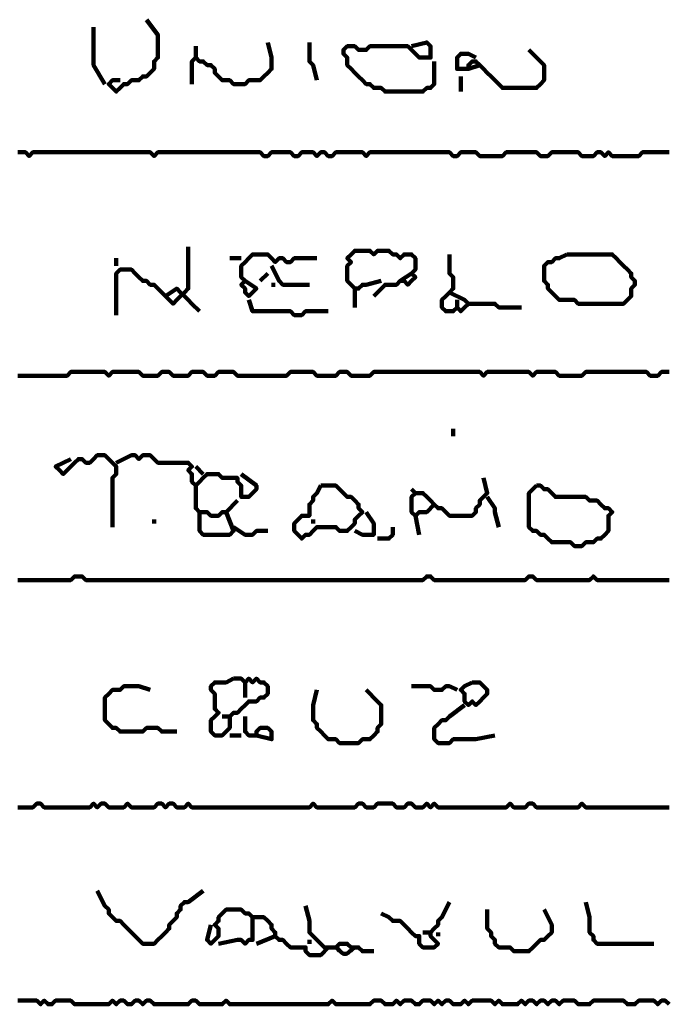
# Model space of a CAD drawing. Header units: metres. Extents: x 1959 to 4131, y 3282 to 4313.
# Tile 189 of 256: x 2406.01 to 2407.58, y 4289.79 to 4292.19. Entities that reach past the tile are written whole.
import ezdxf

# ---------------------------------------------------------------- set-up
doc = ezdxf.new("R2010")
doc.units = ezdxf.units.M
doc.layers.add('P', color=250, linetype='Continuous', lineweight=100)

msp = doc.modelspace()

# ---------------------------------------------------------------- linework, layer by layer
at = {"layer": 'P', "color": 0, "linetype": 'Continuous'}
for points in [[(2406.3153, 4292.1918), (2406.343, 4292.1549), (2406.343, 4292.1457), (2406.343, 4292.1364), (2406.343, 4292.1272), (2406.343, 4292.118), (2406.343, 4292.1087), (2406.343, 4292.0995), (2406.3337, 4292.0903), (2406.3337, 4292.081), (2406.3337, 4292.0718), (2406.3245, 4292.0626), (2406.3153, 4292.0534), (2406.306, 4292.0534), (2406.2968, 4292.0441), (2406.2876, 4292.0441), (2406.2783, 4292.0441), (2406.2691, 4292.0349), (2406.2599, 4292.0349), (2406.2507, 4292.0257), (2406.2414, 4292.0164), (2406.2322, 4292.0257), (2406.223, 4292.0349), (2406.2322, 4292.0441), (2406.2507, 4292.0441)], [(2406.186, 4292.1734), (2406.186, 4292.1364), (2406.186, 4292.1272), (2406.186, 4292.118), (2406.186, 4292.1087), (2406.186, 4292.0995), (2406.186, 4292.0903), (2406.186, 4292.081), (2406.2137, 4292.0349)], [(2406.6107, 4292.1364), (2406.6199, 4292.0995), (2406.6199, 4292.0903), (2406.6199, 4292.081), (2406.6199, 4292.0718), (2406.6107, 4292.0626), (2406.6014, 4292.0534), (2406.5922, 4292.0441), (2406.583, 4292.0441), (2406.5737, 4292.0441), (2406.5645, 4292.0441), (2406.5553, 4292.0349), (2406.546, 4292.0349), (2406.5368, 4292.0349), (2406.5276, 4292.0349), (2406.5183, 4292.0441), (2406.5091, 4292.0441), (2406.4999, 4292.0441), (2406.4907, 4292.0534), (2406.4814, 4292.0626), (2406.4814, 4292.0718), (2406.4722, 4292.081), (2406.463, 4292.081), (2406.4537, 4292.0903), (2406.4445, 4292.0903), (2406.4353, 4292.0995), (2406.426, 4292.0903), (2406.426, 4292.081), (2406.426, 4292.0349)], [(2406.7122, 4292.1364), (2406.7122, 4292.0995), (2406.7122, 4292.0903), (2406.7214, 4292.081), (2406.7307, 4292.0441)], [(2406.9614, 4292.1272), (2406.9983, 4292.1364), (2407.0076, 4292.1272), (2407.0076, 4292.118), (2407.0076, 4292.1087), (2407.0076, 4292.0995), (2406.9983, 4292.0995), (2406.9891, 4292.0995), (2406.9799, 4292.0995), (2406.9707, 4292.1087), (2406.9614, 4292.118), (2406.9522, 4292.1272), (2406.943, 4292.1272), (2406.9337, 4292.1272), (2406.9245, 4292.1272), (2406.9153, 4292.1272), (2406.906, 4292.1272), (2406.8968, 4292.1272), (2406.8876, 4292.1272), (2406.8783, 4292.1272), (2406.8691, 4292.1272), (2406.8599, 4292.1272), (2406.8507, 4292.118), (2406.8414, 4292.118), (2406.8322, 4292.118), (2406.823, 4292.1272), (2406.8137, 4292.1272), (2406.8045, 4292.1272), (2406.7953, 4292.118), (2406.7953, 4292.1087), (2406.8045, 4292.0995), (2406.8045, 4292.0903), (2406.8045, 4292.081), (2406.8137, 4292.0718), (2406.823, 4292.0626), (2406.8322, 4292.0534), (2406.8414, 4292.0441), (2406.8507, 4292.0349), (2406.8599, 4292.0349), (2406.8691, 4292.0257), (2406.8783, 4292.0257), (2406.8876, 4292.0257), (2406.8968, 4292.0164), (2406.906, 4292.0164), (2406.9153, 4292.0164), (2406.9245, 4292.0164), (2406.9337, 4292.0164), (2406.943, 4292.0164), (2406.9522, 4292.0164), (2406.9614, 4292.0164), (2406.9707, 4292.0164), (2406.9799, 4292.0164), (2406.9891, 4292.0164), (2406.9983, 4292.0257), (2407.0076, 4292.0257), (2407.0168, 4292.0349), (2407.0168, 4292.0441), (2407.0168, 4292.0534), (2407.0168, 4292.0626), (2407.0168, 4292.0718), (2407.0168, 4292.0903)], [(2406.4353, 4292.1272), (2406.4353, 4292.0995)], [(2407.2476, 4292.118), (2407.2753, 4292.0903), (2407.2845, 4292.081), (2407.2845, 4292.0718), (2407.2845, 4292.0626), (2407.2845, 4292.0534), (2407.2845, 4292.0441), (2407.2753, 4292.0349), (2407.266, 4292.0257), (2407.2568, 4292.0257), (2407.2476, 4292.0257), (2407.2383, 4292.0257), (2407.2291, 4292.0257), (2407.2199, 4292.0257), (2407.2107, 4292.0257), (2407.2014, 4292.0257), (2407.1922, 4292.0257), (2407.183, 4292.0257), (2407.1737, 4292.0349), (2407.1645, 4292.0441), (2407.1553, 4292.0534), (2407.146, 4292.0626), (2407.1368, 4292.0718), (2407.1276, 4292.081), (2407.1183, 4292.0903), (2407.1091, 4292.0903), (2407.0999, 4292.081), (2407.0999, 4292.0718), (2407.1276, 4292.081)], [(2407.0999, 4292.0718), (2407.0722, 4292.0718), (2407.0722, 4292.081), (2407.0722, 4292.0903), (2407.0722, 4292.0995), (2407.0814, 4292.1087), (2407.0907, 4292.1087), (2407.0999, 4292.1087), (2407.1183, 4292.0995)], [(2407.0814, 4292.0534), (2407.0814, 4292.0164)], [(2406.0014, 4291.8687), (2406.0107, 4291.8687), (2406.0199, 4291.8687), (2406.0291, 4291.8595), (2406.0383, 4291.8687), (2406.0476, 4291.8687), (2406.0568, 4291.8687), (2406.066, 4291.8687), (2406.0753, 4291.8687), (2406.0845, 4291.8687), (2406.0937, 4291.8687), (2406.103, 4291.8687), (2406.1122, 4291.8687), (2406.1214, 4291.8687), (2406.1307, 4291.8687), (2406.1399, 4291.8687), (2406.1491, 4291.8687), (2406.1583, 4291.8687), (2406.1676, 4291.8687), (2406.1768, 4291.8687), (2406.186, 4291.8687), (2406.1953, 4291.8687), (2406.2045, 4291.8687), (2406.2137, 4291.8687), (2406.223, 4291.8687), (2406.2322, 4291.8687), (2406.2414, 4291.8687), (2406.2507, 4291.8687), (2406.2599, 4291.8687), (2406.2691, 4291.8687), (2406.2783, 4291.8687), (2406.2876, 4291.8687), (2406.2968, 4291.8687), (2406.306, 4291.8687), (2406.3153, 4291.8687), (2406.3245, 4291.8687), (2406.3337, 4291.8595), (2406.343, 4291.8687), (2406.3522, 4291.8687), (2406.3614, 4291.8687), (2406.3707, 4291.8687), (2406.3799, 4291.8687), (2406.3891, 4291.8687), (2406.3983, 4291.8687), (2406.4076, 4291.8687), (2406.4168, 4291.8687), (2406.426, 4291.8687), (2406.4353, 4291.8687), (2406.4445, 4291.8687), (2406.4537, 4291.8687), (2406.463, 4291.8687), (2406.4722, 4291.8687), (2406.4814, 4291.8687), (2406.4907, 4291.8687), (2406.4999, 4291.8687), (2406.5091, 4291.8687), (2406.5183, 4291.8687), (2406.5276, 4291.8687), (2406.5368, 4291.8687), (2406.546, 4291.8687), (2406.5553, 4291.8687), (2406.5645, 4291.8687), (2406.5737, 4291.8687), (2406.583, 4291.8687), (2406.5922, 4291.8687), (2406.6014, 4291.8595), (2406.6107, 4291.8595), (2406.6199, 4291.8687), (2406.6291, 4291.8687), (2406.6383, 4291.8687), (2406.6476, 4291.8687), (2406.6568, 4291.8687), (2406.666, 4291.8687), (2406.6753, 4291.8595), (2406.6845, 4291.8595), (2406.6937, 4291.8687), (2406.703, 4291.8687), (2406.7122, 4291.8687), (2406.7214, 4291.8687), (2406.7307, 4291.8595), (2406.7399, 4291.8687), (2406.7491, 4291.8687), (2406.7583, 4291.8595), (2406.7676, 4291.8595), (2406.7768, 4291.8687), (2406.786, 4291.8687), (2406.7953, 4291.8687), (2406.8045, 4291.8687), (2406.8137, 4291.8687), (2406.823, 4291.8687), (2406.8322, 4291.8687), (2406.8414, 4291.8687), (2406.8507, 4291.8595), (2406.8599, 4291.8687), (2406.8691, 4291.8687), (2406.8783, 4291.8687), (2406.8876, 4291.8687), (2406.8968, 4291.8687), (2406.906, 4291.8687), (2406.9153, 4291.8687), (2406.9245, 4291.8687), (2406.9337, 4291.8687), (2406.943, 4291.8687), (2406.9522, 4291.8687), (2406.9614, 4291.8687), (2406.9707, 4291.8687), (2406.9799, 4291.8687), (2406.9891, 4291.8687), (2406.9983, 4291.8687), (2407.0076, 4291.8687), (2407.0168, 4291.8687), (2407.026, 4291.8687), (2407.0353, 4291.8687), (2407.0445, 4291.8687), (2407.0537, 4291.8687), (2407.063, 4291.8595), (2407.0722, 4291.8595), (2407.0814, 4291.8687), (2407.0907, 4291.8687), (2407.0999, 4291.8687), (2407.1091, 4291.8687), (2407.1183, 4291.8687), (2407.1276, 4291.8595), (2407.1368, 4291.8595), (2407.146, 4291.8595), (2407.1553, 4291.8595), (2407.1645, 4291.8595), (2407.1737, 4291.8595), (2407.183, 4291.8595), (2407.1922, 4291.8687), (2407.2014, 4291.8687), (2407.2107, 4291.8687), (2407.2199, 4291.8687), (2407.2291, 4291.8687), (2407.2383, 4291.8687), (2407.2476, 4291.8687), (2407.2568, 4291.8687), (2407.266, 4291.8687), (2407.2753, 4291.8595), (2407.2845, 4291.8595), (2407.2937, 4291.8595), (2407.303, 4291.8687), (2407.3122, 4291.8687), (2407.3214, 4291.8687), (2407.3307, 4291.8687), (2407.3399, 4291.8687), (2407.3491, 4291.8687), (2407.3583, 4291.8687), (2407.3676, 4291.8687), (2407.3768, 4291.8595), (2407.386, 4291.8595), (2407.3953, 4291.8595), (2407.4045, 4291.8595), (2407.4137, 4291.8687), (2407.423, 4291.8687), (2407.4322, 4291.8595), (2407.4414, 4291.8687), (2407.4507, 4291.8595), (2407.4599, 4291.8595), (2407.4691, 4291.8595), (2407.4783, 4291.8595), (2407.4876, 4291.8595), (2407.4968, 4291.8595), (2407.506, 4291.8595), (2407.5153, 4291.8595), (2407.5245, 4291.8687), (2407.5337, 4291.8687), (2407.543, 4291.8687), (2407.5522, 4291.8687), (2407.5614, 4291.8687), (2407.5707, 4291.8687), (2407.5799, 4291.8687), (2407.5891, 4291.8687)], [(2406.4168, 4291.638), (2406.4168, 4291.601), (2406.4168, 4291.5918), (2406.4168, 4291.5826), (2406.4168, 4291.5734), (2406.4168, 4291.5641), (2406.4168, 4291.5549), (2406.4168, 4291.5457), (2406.4168, 4291.5364), (2406.4076, 4291.5272), (2406.3983, 4291.518), (2406.3891, 4291.5087), (2406.3799, 4291.4995), (2406.3707, 4291.5087), (2406.3614, 4291.518), (2406.3522, 4291.5272), (2406.343, 4291.5364), (2406.3337, 4291.5457), (2406.3245, 4291.5457), (2406.3153, 4291.5549), (2406.306, 4291.5549), (2406.2968, 4291.5641), (2406.2876, 4291.5734), (2406.2783, 4291.5826), (2406.2691, 4291.5826), (2406.2599, 4291.5826), (2406.2507, 4291.5826), (2406.2414, 4291.5734), (2406.2414, 4291.5641), (2406.2414, 4291.5549), (2406.2414, 4291.5457), (2406.2414, 4291.5364), (2406.2414, 4291.5272), (2406.2414, 4291.518), (2406.2414, 4291.5087), (2406.2414, 4291.4995), (2406.2414, 4291.4718)], [(2406.2414, 4291.6103), (2406.2414, 4291.5918)], [(2406.5183, 4291.6103), (2406.546, 4291.6103)], [(2406.5553, 4291.5549), (2406.583, 4291.5364), (2406.5737, 4291.5272), (2406.5645, 4291.518), (2406.5553, 4291.5272), (2406.5553, 4291.5364), (2406.546, 4291.5457), (2406.5553, 4291.5549), (2406.546, 4291.5641), (2406.546, 4291.5734), (2406.546, 4291.5826), (2406.546, 4291.5918), (2406.5553, 4291.601), (2406.5645, 4291.6103), (2406.5737, 4291.6195), (2406.583, 4291.6195), (2406.5922, 4291.6195), (2406.6014, 4291.6195), (2406.6107, 4291.6195), (2406.6199, 4291.6103), (2406.6291, 4291.601), (2406.6383, 4291.6103), (2406.6476, 4291.6103), (2406.6568, 4291.601), (2406.666, 4291.601), (2406.6753, 4291.6103), (2406.6845, 4291.6103), (2406.6937, 4291.6103), (2406.7307, 4291.6103)], [(2406.8876, 4291.5549), (2406.8507, 4291.5457), (2406.8414, 4291.5457), (2406.8322, 4291.5364), (2406.823, 4291.5364), (2406.8137, 4291.5457), (2406.8045, 4291.5549), (2406.8045, 4291.5641), (2406.8045, 4291.5734), (2406.8045, 4291.5826), (2406.8045, 4291.5918), (2406.8137, 4291.601), (2406.8045, 4291.6103), (2406.8137, 4291.6195), (2406.823, 4291.6287), (2406.8322, 4291.6287), (2406.8414, 4291.6287), (2406.8507, 4291.6287), (2406.8599, 4291.6287), (2406.8691, 4291.6195), (2406.8783, 4291.6287), (2406.8876, 4291.6287), (2406.8968, 4291.6287), (2406.906, 4291.6287), (2406.9153, 4291.6195), (2406.9245, 4291.6195), (2406.9337, 4291.6103), (2406.943, 4291.6195), (2406.9522, 4291.6195), (2406.9614, 4291.6195), (2406.9707, 4291.6103), (2406.9707, 4291.601), (2406.9707, 4291.5918), (2406.9707, 4291.5826), (2406.9614, 4291.5734), (2406.9707, 4291.5641), (2406.9614, 4291.5549), (2406.9522, 4291.5457), (2406.943, 4291.5549), (2406.9337, 4291.5549), (2406.9245, 4291.5457), (2406.9153, 4291.5457), (2406.906, 4291.5457), (2406.8968, 4291.5457), (2406.8691, 4291.518)], [(2407.0537, 4291.6195), (2407.0537, 4291.5826), (2407.0537, 4291.5734), (2407.063, 4291.5641), (2407.063, 4291.5549), (2407.063, 4291.5457), (2407.063, 4291.5364), (2407.0537, 4291.5272), (2407.0445, 4291.518), (2407.0353, 4291.5087), (2407.0353, 4291.4995), (2407.0353, 4291.4903), (2407.0445, 4291.481), (2407.0537, 4291.481), (2407.063, 4291.481), (2407.0722, 4291.4903), (2407.0814, 4291.481), (2407.0907, 4291.4903), (2407.0999, 4291.4995), (2407.0907, 4291.5087), (2407.0537, 4291.5272)], [(2407.3399, 4291.6195), (2407.3491, 4291.6195), (2407.3583, 4291.6195), (2407.3676, 4291.6195), (2407.3768, 4291.6195), (2407.386, 4291.6195), (2407.3953, 4291.6195), (2407.4045, 4291.6195), (2407.4137, 4291.6195), (2407.423, 4291.6195), (2407.4322, 4291.6195), (2407.4414, 4291.6195), (2407.4507, 4291.6195), (2407.4599, 4291.6103), (2407.4691, 4291.601), (2407.4783, 4291.5918), (2407.4876, 4291.5826), (2407.4968, 4291.5734), (2407.4968, 4291.5641), (2407.506, 4291.5549), (2407.506, 4291.5457), (2407.4968, 4291.5364), (2407.4968, 4291.5272), (2407.4968, 4291.518), (2407.4876, 4291.5087), (2407.4783, 4291.4995), (2407.4691, 4291.4995), (2407.4599, 4291.4995), (2407.4507, 4291.4995), (2407.4414, 4291.4995), (2407.4322, 4291.4995), (2407.423, 4291.4995), (2407.4137, 4291.4995), (2407.4045, 4291.4995), (2407.3953, 4291.4995), (2407.386, 4291.4995), (2407.3768, 4291.4995), (2407.3676, 4291.4995), (2407.3583, 4291.5087), (2407.3491, 4291.5087), (2407.3399, 4291.5087), (2407.3307, 4291.5087), (2407.3214, 4291.5087), (2407.3122, 4291.518), (2407.303, 4291.5272), (2407.2937, 4291.5364), (2407.2937, 4291.5457), (2407.2845, 4291.5549), (2407.2845, 4291.5641), (2407.2845, 4291.5734), (2407.2845, 4291.5826), (2407.2845, 4291.5918), (2407.2937, 4291.601), (2407.303, 4291.601), (2407.3122, 4291.6103), (2407.3214, 4291.6103), (2407.3399, 4291.6195)], [(2406.6199, 4291.5918), (2406.6383, 4291.5549), (2406.6476, 4291.5457), (2406.6568, 4291.5457), (2406.666, 4291.5457), (2406.6753, 4291.5457), (2406.6845, 4291.5457), (2406.6937, 4291.5457), (2406.7122, 4291.5457)], [(2406.6107, 4291.5734), (2406.5922, 4291.5549)], [(2406.9337, 4291.5549), (2406.9614, 4291.5734)], [(2406.3614, 4291.518), (2406.3891, 4291.5364), (2406.3983, 4291.5272), (2406.4076, 4291.518), (2406.4168, 4291.5087), (2406.426, 4291.4995), (2406.4445, 4291.481)], [(2406.6199, 4291.5457), (2406.6291, 4291.5457)], [(2406.823, 4291.5364), (2406.823, 4291.4903)], [(2406.5645, 4291.5087), (2406.5737, 4291.481), (2406.583, 4291.481), (2406.5922, 4291.481), (2406.6014, 4291.481), (2406.6107, 4291.481), (2406.6199, 4291.481), (2406.6291, 4291.481), (2406.6383, 4291.481), (2406.6476, 4291.481), (2406.6568, 4291.481), (2406.666, 4291.481), (2406.6753, 4291.4718), (2406.6845, 4291.4718), (2406.6937, 4291.4718), (2406.703, 4291.481), (2406.7122, 4291.481), (2406.7214, 4291.481), (2406.7307, 4291.481), (2406.7399, 4291.481), (2406.7583, 4291.481)], [(2407.0722, 4291.5087), (2407.0722, 4291.4903)], [(2407.0999, 4291.4995), (2407.1368, 4291.4995), (2407.146, 4291.4995), (2407.1553, 4291.4995), (2407.1645, 4291.4995), (2407.1737, 4291.4903), (2407.183, 4291.4903), (2407.1922, 4291.4903), (2407.2291, 4291.4903)], [(2406.0014, 4291.3241), (2406.0107, 4291.3241), (2406.0199, 4291.3241), (2406.0291, 4291.3241), (2406.0383, 4291.3241), (2406.0476, 4291.3241), (2406.0568, 4291.3241), (2406.066, 4291.3241), (2406.0753, 4291.3241), (2406.0845, 4291.3241), (2406.0937, 4291.3241), (2406.103, 4291.3241), (2406.1122, 4291.3241), (2406.1214, 4291.3241), (2406.1307, 4291.3334), (2406.1399, 4291.3334), (2406.1491, 4291.3334), (2406.1583, 4291.3334), (2406.1676, 4291.3334), (2406.1768, 4291.3334), (2406.186, 4291.3334), (2406.1953, 4291.3334), (2406.2045, 4291.3334), (2406.2137, 4291.3334), (2406.223, 4291.3241), (2406.2322, 4291.3334), (2406.2414, 4291.3334), (2406.2507, 4291.3334), (2406.2599, 4291.3334), (2406.2691, 4291.3334), (2406.2783, 4291.3334), (2406.2876, 4291.3334), (2406.2968, 4291.3334), (2406.306, 4291.3241), (2406.3153, 4291.3241), (2406.3245, 4291.3241), (2406.3337, 4291.3241), (2406.343, 4291.3241), (2406.3522, 4291.3334), (2406.3614, 4291.3334), (2406.3707, 4291.3334), (2406.3799, 4291.3241), (2406.3891, 4291.3241), (2406.3983, 4291.3241), (2406.4076, 4291.3241), (2406.4168, 4291.3241), (2406.426, 4291.3334), (2406.4353, 4291.3334), (2406.4445, 4291.3334), (2406.4537, 4291.3334), (2406.463, 4291.3241), (2406.4722, 4291.3241), (2406.4814, 4291.3241), (2406.4907, 4291.3334), (2406.4999, 4291.3334), (2406.5091, 4291.3334), (2406.5183, 4291.3334), (2406.5276, 4291.3334), (2406.5368, 4291.3241), (2406.546, 4291.3241), (2406.5553, 4291.3241), (2406.5645, 4291.3241), (2406.5737, 4291.3241), (2406.583, 4291.3241), (2406.5922, 4291.3241), (2406.6014, 4291.3241), (2406.6107, 4291.3241), (2406.6199, 4291.3241), (2406.6291, 4291.3241), (2406.6383, 4291.3241), (2406.6476, 4291.3241), (2406.6568, 4291.3241), (2406.666, 4291.3334), (2406.6753, 4291.3334), (2406.6845, 4291.3334), (2406.6937, 4291.3334), (2406.703, 4291.3334), (2406.7122, 4291.3334), (2406.7214, 4291.3334), (2406.7307, 4291.3241), (2406.7399, 4291.3241), (2406.7491, 4291.3241), (2406.7583, 4291.3241), (2406.7676, 4291.3241), (2406.7768, 4291.3241), (2406.786, 4291.3334), (2406.7953, 4291.3334), (2406.8045, 4291.3334), (2406.8137, 4291.3241), (2406.823, 4291.3241), (2406.8322, 4291.3241), (2406.8414, 4291.3241), (2406.8507, 4291.3241), (2406.8599, 4291.3241), (2406.8691, 4291.3334), (2406.8783, 4291.3334), (2406.8876, 4291.3334), (2406.8968, 4291.3334), (2406.906, 4291.3334), (2406.9153, 4291.3334), (2406.9245, 4291.3334), (2406.9337, 4291.3334), (2406.943, 4291.3334), (2406.9522, 4291.3334), (2406.9614, 4291.3334), (2406.9707, 4291.3334), (2406.9799, 4291.3334), (2406.9891, 4291.3334), (2406.9983, 4291.3334), (2407.0076, 4291.3334), (2407.0168, 4291.3334), (2407.026, 4291.3334), (2407.0353, 4291.3334), (2407.0445, 4291.3334), (2407.0537, 4291.3334), (2407.063, 4291.3334), (2407.0722, 4291.3334), (2407.0814, 4291.3334), (2407.0907, 4291.3334), (2407.0999, 4291.3334), (2407.1091, 4291.3334), (2407.1183, 4291.3334), (2407.1276, 4291.3334), (2407.1368, 4291.3241), (2407.146, 4291.3334), (2407.1553, 4291.3334), (2407.1645, 4291.3334), (2407.1737, 4291.3334), (2407.183, 4291.3334), (2407.1922, 4291.3334), (2407.2014, 4291.3334), (2407.2107, 4291.3334), (2407.2199, 4291.3334), (2407.2291, 4291.3334), (2407.2383, 4291.3334), (2407.2476, 4291.3334), (2407.2568, 4291.3241), (2407.266, 4291.3334), (2407.2753, 4291.3334), (2407.2845, 4291.3334), (2407.2937, 4291.3334), (2407.303, 4291.3334), (2407.3122, 4291.3334), (2407.3214, 4291.3241), (2407.3307, 4291.3241), (2407.3399, 4291.3241), (2407.3491, 4291.3241), (2407.3583, 4291.3241), (2407.3676, 4291.3241), (2407.3768, 4291.3241), (2407.386, 4291.3334), (2407.3953, 4291.3334), (2407.4045, 4291.3334), (2407.4137, 4291.3334), (2407.423, 4291.3334), (2407.4322, 4291.3334), (2407.4414, 4291.3334), (2407.4507, 4291.3334), (2407.4599, 4291.3334), (2407.4691, 4291.3334), (2407.4783, 4291.3334), (2407.4876, 4291.3334), (2407.4968, 4291.3334), (2407.506, 4291.3334), (2407.5153, 4291.3334), (2407.5245, 4291.3334), (2407.5337, 4291.3334), (2407.543, 4291.3241), (2407.5522, 4291.3241), (2407.5614, 4291.3241), (2407.5707, 4291.3334), (2407.5799, 4291.3334), (2407.5891, 4291.3334)], [(2407.063, 4291.1949), (2407.063, 4291.1764)], [(2406.1307, 4291.121), (2406.0937, 4291.1026), (2406.103, 4291.0934), (2406.1122, 4291.0841), (2406.1214, 4291.0934), (2406.1307, 4291.1026), (2406.1399, 4291.1118), (2406.1491, 4291.121), (2406.1583, 4291.121), (2406.1676, 4291.1118), (2406.1768, 4291.1118), (2406.186, 4291.121), (2406.1953, 4291.1303), (2406.2045, 4291.1303), (2406.2137, 4291.1303), (2406.223, 4291.121), (2406.2322, 4291.1118), (2406.2414, 4291.1026), (2406.2414, 4291.0934), (2406.2414, 4291.0841), (2406.2322, 4291.0749), (2406.2322, 4291.0657), (2406.2322, 4291.0564), (2406.2322, 4291.0472), (2406.2322, 4291.038), (2406.2322, 4291.0287), (2406.2322, 4291.0195), (2406.2322, 4291.0103), (2406.2322, 4291.001), (2406.2322, 4290.9918), (2406.2322, 4290.9826), (2406.2322, 4290.9734), (2406.2322, 4290.9549)], [(2406.2414, 4291.1118), (2406.2783, 4291.1303), (2406.2876, 4291.1303), (2406.2968, 4291.121), (2406.306, 4291.1303), (2406.3153, 4291.1303), (2406.3245, 4291.1303), (2406.3337, 4291.121), (2406.343, 4291.1118), (2406.3522, 4291.1118), (2406.3614, 4291.1118), (2406.3707, 4291.1118), (2406.3799, 4291.1118), (2406.3891, 4291.1118), (2406.3983, 4291.1118), (2406.4076, 4291.1118), (2406.4168, 4291.1118), (2406.426, 4291.1026), (2406.4168, 4291.0934), (2406.426, 4291.0841), (2406.426, 4291.0749), (2406.426, 4291.0657), (2406.4353, 4291.0564), (2406.4445, 4291.0657), (2406.4537, 4291.0749), (2406.463, 4291.0841), (2406.4722, 4291.0841), (2406.4814, 4291.0841), (2406.4907, 4291.0841), (2406.4999, 4291.0749), (2406.5091, 4291.0749), (2406.5183, 4291.0749), (2406.5276, 4291.0749), (2406.5368, 4291.0749), (2406.5368, 4291.0657), (2406.546, 4291.0564), (2406.546, 4291.0472), (2406.546, 4291.038), (2406.546, 4291.0287), (2406.5553, 4291.0287), (2406.5645, 4291.0287), (2406.5737, 4291.038), (2406.583, 4291.0472), (2406.583, 4291.0564), (2406.546, 4291.0841)], [(2406.4353, 4291.1026), (2406.4537, 4291.0841)], [(2406.4353, 4291.0564), (2406.4353, 4291.0195), (2406.4353, 4291.0103), (2406.4353, 4291.001), (2406.4445, 4290.9918), (2406.4537, 4290.9918), (2406.463, 4290.9918), (2406.4722, 4290.9826), (2406.4814, 4290.9826), (2406.4907, 4290.9826), (2406.4999, 4290.9918), (2406.5091, 4290.9918), (2406.5368, 4291.0195)], [(2406.7399, 4291.0564), (2406.7491, 4291.0564), (2406.7583, 4291.0564), (2406.7676, 4291.0564), (2406.7768, 4291.0564), (2406.786, 4291.0472), (2406.7953, 4291.038), (2406.8045, 4291.0287), (2406.8137, 4291.0287), (2406.823, 4291.0195), (2406.8322, 4291.0103), (2406.8322, 4291.001), (2406.8414, 4290.9918), (2406.8322, 4290.9826), (2406.823, 4290.9734), (2406.823, 4290.9641), (2406.8137, 4290.9549), (2406.8045, 4290.9457), (2406.7953, 4290.9457), (2406.786, 4290.9457), (2406.7768, 4290.9549), (2406.7676, 4290.9549), (2406.7583, 4290.9549), (2406.7491, 4290.9549), (2406.7399, 4290.9549), (2406.7307, 4290.9549), (2406.7214, 4290.9457), (2406.7122, 4290.9364), (2406.703, 4290.9364), (2406.6937, 4290.9272), (2406.6845, 4290.9364), (2406.6753, 4290.9457), (2406.6753, 4290.9549), (2406.6753, 4290.9641), (2406.6845, 4290.9734), (2406.6937, 4290.9826), (2406.703, 4290.9826), (2406.7122, 4290.9826), (2406.7122, 4290.9918), (2406.7122, 4291.001), (2406.7122, 4291.0103), (2406.7214, 4291.0195), (2406.7214, 4291.0287), (2406.7307, 4291.038), (2406.7399, 4291.0564)], [(2407.1368, 4291.0749), (2407.146, 4291.038), (2407.1368, 4291.0287), (2407.1276, 4291.0195), (2407.1276, 4291.0103), (2407.1183, 4291.001), (2407.1183, 4290.9918), (2407.1091, 4290.9826), (2407.0999, 4290.9826), (2407.0907, 4290.9826), (2407.0814, 4290.9826), (2407.0722, 4290.9826), (2407.063, 4290.9826), (2407.0537, 4290.9826), (2407.0445, 4290.9918), (2407.0353, 4291.001), (2407.026, 4291.001), (2407.0168, 4291.0103), (2407.0076, 4291.0195), (2406.9983, 4291.0287), (2406.9891, 4291.038), (2406.9799, 4291.038), (2406.9707, 4291.038), (2406.9614, 4291.0287), (2406.9614, 4291.0195), (2406.9614, 4291.0103), (2406.9614, 4291.001), (2406.9614, 4290.9918), (2406.9707, 4290.9826), (2406.9799, 4290.9918), (2406.9891, 4290.9918), (2406.9983, 4290.9918), (2407.0168, 4291.0103)], [(2407.266, 4291.0564), (2407.2753, 4291.0564), (2407.2845, 4291.0472), (2407.2937, 4291.0472), (2407.303, 4291.038), (2407.3122, 4291.0287), (2407.3214, 4291.0287), (2407.3307, 4291.0287), (2407.3399, 4291.0287), (2407.3491, 4291.0287), (2407.3583, 4291.0287), (2407.3676, 4291.0287), (2407.3768, 4291.0287), (2407.386, 4291.0287), (2407.3953, 4291.0195), (2407.4045, 4291.0195), (2407.4137, 4291.0195), (2407.423, 4291.0103), (2407.4322, 4291.001), (2407.4414, 4291.001), (2407.4507, 4290.9918), (2407.4414, 4290.9826), (2407.4414, 4290.9734), (2407.4414, 4290.9641), (2407.4414, 4290.9549), (2407.4414, 4290.9457), (2407.4322, 4290.9364), (2407.423, 4290.9272), (2407.4137, 4290.9272), (2407.4045, 4290.918), (2407.3953, 4290.918), (2407.386, 4290.918), (2407.3768, 4290.9087), (2407.3676, 4290.9087), (2407.3583, 4290.9087), (2407.3491, 4290.918), (2407.3399, 4290.918), (2407.3307, 4290.918), (2407.3214, 4290.918), (2407.3122, 4290.918), (2407.303, 4290.918), (2407.2937, 4290.9272), (2407.2845, 4290.9364), (2407.2753, 4290.9364), (2407.266, 4290.9457), (2407.2568, 4290.9457), (2407.2476, 4290.9549), (2407.2476, 4290.9641), (2407.2476, 4290.9734), (2407.2476, 4290.9826), (2407.2476, 4290.9918), (2407.2476, 4291.001), (2407.2476, 4291.0103), (2407.2476, 4291.0195), (2407.2476, 4291.0287), (2407.2476, 4291.038), (2407.266, 4291.0564)], [(2406.9614, 4291.0472), (2406.9707, 4291.038)], [(2407.146, 4291.0287), (2407.1645, 4291.001), (2407.1645, 4290.9918), (2407.1737, 4290.9549)], [(2406.4445, 4290.9918), (2406.4445, 4290.9549), (2406.4445, 4290.9457), (2406.4537, 4290.9364), (2406.463, 4290.9364), (2406.4722, 4290.9364), (2406.4814, 4290.9364), (2406.4907, 4290.9364), (2406.4999, 4290.9364), (2406.5091, 4290.9364), (2406.5183, 4290.9364), (2406.5276, 4290.9457), (2406.5091, 4290.9918)], [(2406.8507, 4290.9918), (2406.8691, 4290.9641), (2406.8691, 4290.9549), (2406.8691, 4290.9457), (2406.8691, 4290.9364), (2406.8599, 4290.9364), (2406.8507, 4290.9364), (2406.8414, 4290.9364), (2406.823, 4290.9457)], [(2406.3337, 4290.9734), (2406.3337, 4290.9641)], [(2406.7214, 4290.9734), (2406.7214, 4290.9641)], [(2406.9707, 4290.9826), (2406.9799, 4290.9364)], [(2406.5276, 4290.9549), (2406.5553, 4290.9364), (2406.5645, 4290.9364), (2406.5737, 4290.9364), (2406.583, 4290.9457), (2406.5922, 4290.9457), (2406.6107, 4290.9457)], [(2406.9153, 4290.9549), (2406.9153, 4290.9364), (2406.906, 4290.9272), (2406.8968, 4290.9272), (2406.8783, 4290.9272)], [(2406.0014, 4290.8257), (2406.0107, 4290.8257), (2406.0199, 4290.8257), (2406.0291, 4290.8257), (2406.0383, 4290.8257), (2406.0476, 4290.8257), (2406.0568, 4290.8257), (2406.066, 4290.8257), (2406.0753, 4290.8257), (2406.0845, 4290.8257), (2406.0937, 4290.8257), (2406.103, 4290.8257), (2406.1122, 4290.8257), (2406.1214, 4290.8257), (2406.1307, 4290.8257), (2406.1399, 4290.8349), (2406.1491, 4290.8349), (2406.1583, 4290.8349), (2406.1676, 4290.8257), (2406.1768, 4290.8257), (2406.186, 4290.8257), (2406.1953, 4290.8257), (2406.2045, 4290.8257), (2406.2137, 4290.8257), (2406.223, 4290.8257), (2406.2322, 4290.8257), (2406.2414, 4290.8257), (2406.2507, 4290.8257), (2406.2599, 4290.8257), (2406.2691, 4290.8257), (2406.2783, 4290.8257), (2406.2876, 4290.8257), (2406.2968, 4290.8257), (2406.306, 4290.8257), (2406.3153, 4290.8257), (2406.3245, 4290.8257), (2406.3337, 4290.8257), (2406.343, 4290.8257), (2406.3522, 4290.8257), (2406.3614, 4290.8257), (2406.3707, 4290.8257), (2406.3799, 4290.8257), (2406.3891, 4290.8257), (2406.3983, 4290.8257), (2406.4076, 4290.8257), (2406.4168, 4290.8257), (2406.426, 4290.8257), (2406.4353, 4290.8257), (2406.4445, 4290.8257), (2406.4537, 4290.8257), (2406.463, 4290.8257), (2406.4722, 4290.8257), (2406.4814, 4290.8257), (2406.4907, 4290.8257), (2406.4999, 4290.8257), (2406.5091, 4290.8257), (2406.5183, 4290.8257), (2406.5276, 4290.8257), (2406.5368, 4290.8257), (2406.546, 4290.8257), (2406.5553, 4290.8257), (2406.5645, 4290.8257), (2406.5737, 4290.8257), (2406.583, 4290.8257), (2406.5922, 4290.8257), (2406.6014, 4290.8257), (2406.6107, 4290.8257), (2406.6199, 4290.8257), (2406.6291, 4290.8257), (2406.6383, 4290.8257), (2406.6476, 4290.8257), (2406.6568, 4290.8257), (2406.666, 4290.8257), (2406.6753, 4290.8257), (2406.6845, 4290.8257), (2406.6937, 4290.8257), (2406.703, 4290.8257), (2406.7122, 4290.8257), (2406.7214, 4290.8257), (2406.7307, 4290.8257), (2406.7399, 4290.8257), (2406.7491, 4290.8257), (2406.7583, 4290.8257), (2406.7676, 4290.8257), (2406.7768, 4290.8257), (2406.786, 4290.8257), (2406.7953, 4290.8257), (2406.8045, 4290.8257), (2406.8137, 4290.8257), (2406.823, 4290.8257), (2406.8322, 4290.8257), (2406.8414, 4290.8257), (2406.8507, 4290.8257), (2406.8599, 4290.8257), (2406.8691, 4290.8257), (2406.8783, 4290.8257), (2406.8876, 4290.8257), (2406.8968, 4290.8257), (2406.906, 4290.8257), (2406.9153, 4290.8257), (2406.9245, 4290.8257), (2406.9337, 4290.8257), (2406.943, 4290.8257), (2406.9522, 4290.8257), (2406.9614, 4290.8257), (2406.9707, 4290.8257), (2406.9799, 4290.8257), (2406.9891, 4290.8257), (2406.9983, 4290.8349), (2407.0076, 4290.8349), (2407.0168, 4290.8257), (2407.026, 4290.8257), (2407.0353, 4290.8257), (2407.0445, 4290.8257), (2407.0537, 4290.8257), (2407.063, 4290.8257), (2407.0722, 4290.8257), (2407.0814, 4290.8257), (2407.0907, 4290.8257), (2407.0999, 4290.8257), (2407.1091, 4290.8257), (2407.1183, 4290.8257), (2407.1276, 4290.8257), (2407.1368, 4290.8257), (2407.146, 4290.8257), (2407.1553, 4290.8257), (2407.1645, 4290.8257), (2407.1737, 4290.8257), (2407.183, 4290.8257), (2407.1922, 4290.8257), (2407.2014, 4290.8257), (2407.2107, 4290.8257), (2407.2199, 4290.8257), (2407.2291, 4290.8257), (2407.2383, 4290.8257), (2407.2476, 4290.8349), (2407.2568, 4290.8349), (2407.266, 4290.8257), (2407.2753, 4290.8257), (2407.2845, 4290.8257), (2407.2937, 4290.8257), (2407.303, 4290.8257), (2407.3122, 4290.8257), (2407.3214, 4290.8257), (2407.3307, 4290.8257), (2407.3399, 4290.8257), (2407.3491, 4290.8257), (2407.3583, 4290.8257), (2407.3676, 4290.8257), (2407.3768, 4290.8257), (2407.386, 4290.8257), (2407.3953, 4290.8257), (2407.4045, 4290.8349), (2407.4137, 4290.8257), (2407.423, 4290.8257), (2407.4322, 4290.8257), (2407.4414, 4290.8257), (2407.4507, 4290.8257), (2407.4599, 4290.8257), (2407.4691, 4290.8257), (2407.4783, 4290.8257), (2407.4876, 4290.8257), (2407.4968, 4290.8257), (2407.506, 4290.8257), (2407.5153, 4290.8257), (2407.5245, 4290.8257), (2407.5337, 4290.8257), (2407.543, 4290.8257), (2407.5522, 4290.8257), (2407.5614, 4290.8257), (2407.5707, 4290.8257), (2407.5799, 4290.8257), (2407.5891, 4290.8257)], [(2406.5276, 4290.5857), (2406.5368, 4290.5857), (2406.546, 4290.5857), (2406.5553, 4290.5764), (2406.5645, 4290.5857), (2406.5737, 4290.5764), (2406.583, 4290.5857), (2406.5922, 4290.5764), (2406.6014, 4290.5764), (2406.6107, 4290.5672), (2406.6107, 4290.558), (2406.6107, 4290.5487), (2406.6014, 4290.5395), (2406.5922, 4290.5395), (2406.583, 4290.5303), (2406.5737, 4290.5303), (2406.5645, 4290.5303), (2406.5553, 4290.521), (2406.546, 4290.5118), (2406.5368, 4290.5026), (2406.5276, 4290.5026), (2406.5183, 4290.4934), (2406.5183, 4290.4841), (2406.5183, 4290.4749), (2406.5183, 4290.4657), (2406.5091, 4290.4564), (2406.4999, 4290.4472), (2406.4907, 4290.4472), (2406.4814, 4290.4472), (2406.4722, 4290.4564), (2406.4722, 4290.4657), (2406.4722, 4290.4749), (2406.4722, 4290.4841), (2406.4814, 4290.4934), (2406.4907, 4290.5026), (2406.4814, 4290.5118), (2406.4814, 4290.521), (2406.4814, 4290.5303), (2406.4814, 4290.5395), (2406.4814, 4290.5487), (2406.4722, 4290.558), (2406.4722, 4290.5672), (2406.4814, 4290.5764), (2406.4907, 4290.5764), (2406.4999, 4290.5764), (2406.5091, 4290.5764), (2406.5276, 4290.5857)], [(2406.5553, 4290.5764), (2406.5553, 4290.5395)], [(2407.1091, 4290.5764), (2407.1183, 4290.5764), (2407.1276, 4290.5764), (2407.1368, 4290.5672), (2407.146, 4290.558), (2407.146, 4290.5487), (2407.1368, 4290.5395), (2407.1276, 4290.5303), (2407.1183, 4290.521), (2407.1091, 4290.5303), (2407.0999, 4290.521), (2407.0907, 4290.5303), (2407.0907, 4290.5395), (2407.0907, 4290.5487), (2407.0814, 4290.558), (2407.0907, 4290.5672), (2407.1091, 4290.5764)], [(2406.3891, 4290.4564), (2406.3522, 4290.4564), (2406.343, 4290.4657), (2406.3337, 4290.4657), (2406.3245, 4290.4657), (2406.3153, 4290.4657), (2406.306, 4290.4564), (2406.2968, 4290.4564), (2406.2876, 4290.4564), (2406.2783, 4290.4564), (2406.2691, 4290.4564), (2406.2599, 4290.4564), (2406.2507, 4290.4564), (2406.2414, 4290.4657), (2406.2322, 4290.4657), (2406.223, 4290.4749), (2406.2137, 4290.4841), (2406.2137, 4290.4934), (2406.2137, 4290.5026), (2406.2137, 4290.5118), (2406.2137, 4290.521), (2406.2137, 4290.5303), (2406.2137, 4290.5395), (2406.223, 4290.5487), (2406.2322, 4290.558), (2406.2414, 4290.558), (2406.2507, 4290.558), (2406.2599, 4290.5672), (2406.2691, 4290.5672), (2406.2783, 4290.5672), (2406.2876, 4290.5672), (2406.2968, 4290.5672), (2406.3245, 4290.558)], [(2406.7307, 4290.558), (2406.7214, 4290.521), (2406.7214, 4290.5118), (2406.7214, 4290.5026), (2406.7214, 4290.4934), (2406.7214, 4290.4841), (2406.7307, 4290.4749), (2406.7307, 4290.4657), (2406.7399, 4290.4564), (2406.7491, 4290.4472), (2406.7583, 4290.438), (2406.7676, 4290.438), (2406.7768, 4290.438), (2406.786, 4290.4287), (2406.7953, 4290.4287), (2406.8045, 4290.4287), (2406.8137, 4290.4287), (2406.823, 4290.4287), (2406.8322, 4290.4287), (2406.8414, 4290.438), (2406.8507, 4290.438), (2406.8599, 4290.438), (2406.8691, 4290.4472), (2406.8783, 4290.4564), (2406.8783, 4290.4657), (2406.8876, 4290.4749), (2406.8876, 4290.4841), (2406.8876, 4290.4934), (2406.8876, 4290.5026), (2406.8876, 4290.5118), (2406.8876, 4290.521), (2406.8783, 4290.5303), (2406.8507, 4290.558)], [(2406.9614, 4290.5672), (2406.9983, 4290.5672), (2407.0076, 4290.5672), (2407.0168, 4290.558), (2407.026, 4290.558), (2407.0353, 4290.558), (2407.0445, 4290.5672), (2407.0537, 4290.5672), (2407.0722, 4290.558)], [(2407.0907, 4290.521), (2407.0537, 4290.4934), (2407.0445, 4290.4841), (2407.0353, 4290.4841), (2407.026, 4290.4749), (2407.0168, 4290.4657), (2407.0168, 4290.4564), (2407.0168, 4290.4472), (2407.0168, 4290.438), (2407.026, 4290.4287), (2407.0353, 4290.4287), (2407.0445, 4290.4287), (2407.0537, 4290.4287), (2407.063, 4290.438), (2407.0722, 4290.438), (2407.0814, 4290.438), (2407.0907, 4290.438), (2407.0999, 4290.438), (2407.1091, 4290.438), (2407.1183, 4290.438), (2407.1645, 4290.4472)], [(2406.4999, 4290.4934), (2406.5183, 4290.4934)], [(2406.5553, 4290.4934), (2406.5553, 4290.4564), (2406.5645, 4290.4472), (2406.5737, 4290.4472), (2406.583, 4290.4472), (2406.583, 4290.4564), (2406.5922, 4290.4657), (2406.6014, 4290.4657), (2406.6107, 4290.4657), (2406.6199, 4290.4564), (2406.6199, 4290.4472), (2406.6199, 4290.438), (2406.583, 4290.4472)], [(2406.5183, 4290.4472), (2406.546, 4290.4472)], [(2407.5891, 4290.2718), (2407.5799, 4290.2718), (2407.5707, 4290.2718), (2407.5614, 4290.2718), (2407.5522, 4290.2718), (2407.543, 4290.2718), (2407.5337, 4290.2718), (2407.5245, 4290.2718), (2407.5153, 4290.2718), (2407.506, 4290.2718), (2407.4968, 4290.2718), (2407.4876, 4290.2718), (2407.4783, 4290.2718), (2407.4691, 4290.2718), (2407.4599, 4290.2718), (2407.4507, 4290.2718), (2407.4414, 4290.2718), (2407.4322, 4290.2718), (2407.423, 4290.2718), (2407.4137, 4290.2718), (2407.4045, 4290.2718), (2407.3953, 4290.2718), (2407.386, 4290.2718), (2407.3768, 4290.281), (2407.3676, 4290.2718), (2407.3583, 4290.2718), (2407.3491, 4290.2718), (2407.3399, 4290.2718), (2407.3307, 4290.2718), (2407.3214, 4290.2718), (2407.3122, 4290.2718), (2407.303, 4290.2718), (2407.2937, 4290.2718), (2407.2845, 4290.2718), (2407.2753, 4290.2718), (2407.266, 4290.2718), (2407.2568, 4290.281), (2407.2476, 4290.281), (2407.2383, 4290.2718), (2407.2291, 4290.2718), (2407.2199, 4290.2718), (2407.2107, 4290.2718), (2407.2014, 4290.281), (2407.1922, 4290.2718), (2407.183, 4290.2718), (2407.1737, 4290.2718), (2407.1645, 4290.2718), (2407.1553, 4290.2718), (2407.146, 4290.2718), (2407.1368, 4290.2718), (2407.1276, 4290.2718), (2407.1183, 4290.2718), (2407.1091, 4290.2718), (2407.0999, 4290.2718), (2407.0907, 4290.2718), (2407.0814, 4290.2718), (2407.0722, 4290.2718), (2407.063, 4290.2718), (2407.0537, 4290.2718), (2407.0445, 4290.2718), (2407.0353, 4290.2718), (2407.026, 4290.2718), (2407.0168, 4290.281), (2407.0076, 4290.2718), (2406.9983, 4290.281), (2406.9891, 4290.2718), (2406.9799, 4290.2718), (2406.9707, 4290.2718), (2406.9614, 4290.281), (2406.9522, 4290.281), (2406.943, 4290.2718), (2406.9337, 4290.2718), (2406.9245, 4290.2718), (2406.9153, 4290.281), (2406.906, 4290.281), (2406.8968, 4290.281), (2406.8876, 4290.281), (2406.8783, 4290.281), (2406.8691, 4290.2718), (2406.8599, 4290.2718), (2406.8507, 4290.2718), (2406.8414, 4290.281), (2406.8322, 4290.281), (2406.823, 4290.2718), (2406.8137, 4290.2718), (2406.8045, 4290.2718), (2406.7953, 4290.2718), (2406.786, 4290.2718), (2406.7768, 4290.2718), (2406.7676, 4290.2718), (2406.7583, 4290.2718), (2406.7491, 4290.2718), (2406.7399, 4290.2718), (2406.7307, 4290.2718), (2406.7214, 4290.281), (2406.7122, 4290.2718), (2406.703, 4290.2718), (2406.6937, 4290.2718), (2406.6845, 4290.2718), (2406.6753, 4290.2718), (2406.666, 4290.2718), (2406.6568, 4290.2718), (2406.6476, 4290.2718), (2406.6383, 4290.2718), (2406.6291, 4290.2718), (2406.6199, 4290.2718), (2406.6107, 4290.2718), (2406.6014, 4290.2718), (2406.5922, 4290.2718), (2406.583, 4290.2718), (2406.5737, 4290.2718), (2406.5645, 4290.2718), (2406.5553, 4290.2718), (2406.546, 4290.2718), (2406.5368, 4290.2718), (2406.5276, 4290.2718), (2406.5183, 4290.2718), (2406.5091, 4290.2718), (2406.4999, 4290.2718), (2406.4907, 4290.2718), (2406.4814, 4290.2718), (2406.4722, 4290.2718), (2406.463, 4290.2718), (2406.4537, 4290.2718), (2406.4445, 4290.2718), (2406.4353, 4290.2718), (2406.426, 4290.2718), (2406.4168, 4290.281), (2406.4076, 4290.2718), (2406.3983, 4290.2718), (2406.3891, 4290.2718), (2406.3799, 4290.281), (2406.3707, 4290.281), (2406.3614, 4290.2718), (2406.3522, 4290.281), (2406.343, 4290.281), (2406.3337, 4290.2718), (2406.3245, 4290.2718), (2406.3153, 4290.2718), (2406.306, 4290.2718), (2406.2968, 4290.2718), (2406.2876, 4290.2718), (2406.2783, 4290.2718), (2406.2691, 4290.281), (2406.2599, 4290.2718), (2406.2507, 4290.2718), (2406.2414, 4290.2718), (2406.2322, 4290.2718), (2406.223, 4290.2718), (2406.2137, 4290.281), (2406.2045, 4290.281), (2406.1953, 4290.2718), (2406.186, 4290.281), (2406.1768, 4290.2718), (2406.1676, 4290.2718), (2406.1583, 4290.2718), (2406.1491, 4290.2718), (2406.1399, 4290.2718), (2406.1307, 4290.2718), (2406.1214, 4290.2718), (2406.1122, 4290.2718), (2406.103, 4290.2718), (2406.0937, 4290.2718), (2406.0845, 4290.2718), (2406.0753, 4290.2718), (2406.066, 4290.2718), (2406.0568, 4290.281), (2406.0476, 4290.281), (2406.0383, 4290.2718), (2406.0291, 4290.2718), (2406.0199, 4290.2718), (2406.0107, 4290.2718), (2406.0014, 4290.2718)], [(2406.1953, 4290.0687), (2406.2137, 4290.0318), (2406.223, 4290.0226), (2406.223, 4290.0134), (2406.2322, 4290.0041), (2406.2414, 4289.9949), (2406.2507, 4289.9949), (2406.2599, 4289.9857), (2406.2691, 4289.9764), (2406.2783, 4289.9672), (2406.2876, 4289.958), (2406.2968, 4289.9487), (2406.306, 4289.9395), (2406.3153, 4289.9395), (2406.3245, 4289.9395), (2406.3337, 4289.9395), (2406.343, 4289.9487), (2406.3522, 4289.958), (2406.3614, 4289.9672), (2406.3707, 4289.9764), (2406.3707, 4289.9857), (2406.3799, 4289.9949), (2406.3891, 4290.0041), (2406.3891, 4290.0134), (2406.3983, 4290.0226), (2406.3983, 4290.0318), (2406.4076, 4290.041), (2406.4168, 4290.041), (2406.4537, 4290.0687)], [(2406.703, 4290.0318), (2406.7122, 4289.9949), (2406.7122, 4289.9857), (2406.7122, 4289.9764), (2406.7122, 4289.9672), (2406.7214, 4289.958), (2406.7307, 4289.9487), (2406.7399, 4289.9395), (2406.7491, 4289.9303), (2406.7583, 4289.9303), (2406.7676, 4289.9303), (2406.7768, 4289.9303), (2406.786, 4289.9395), (2406.7953, 4289.9395), (2406.8045, 4289.9395), (2406.8137, 4289.9303), (2406.823, 4289.9303), (2406.8322, 4289.9303), (2406.8414, 4289.921), (2406.8507, 4289.921), (2406.8691, 4289.921)], [(2407.0537, 4290.041), (2407.0353, 4290.0041), (2407.026, 4289.9949), (2407.026, 4289.9857), (2407.0168, 4289.9764), (2407.0076, 4289.9672), (2407.0076, 4289.958), (2407.0168, 4289.9487), (2407.026, 4289.9395), (2407.0168, 4289.9303), (2407.0076, 4289.9303), (2406.9983, 4289.9303), (2406.9891, 4289.9303), (2406.9799, 4289.9395), (2406.9799, 4289.9487), (2406.9799, 4289.958), (2406.9707, 4289.958), (2406.9614, 4289.9672), (2406.9522, 4289.9764), (2406.943, 4289.9857), (2406.9337, 4289.9949), (2406.9245, 4289.9949), (2406.9153, 4289.9949), (2406.906, 4290.0041), (2406.8876, 4290.0134)], [(2407.386, 4290.041), (2407.3953, 4290.0041), (2407.3953, 4289.9949), (2407.3953, 4289.9857), (2407.3953, 4289.9764), (2407.3953, 4289.9672), (2407.4045, 4289.958), (2407.4045, 4289.9487), (2407.4137, 4289.9395), (2407.423, 4289.9395), (2407.4322, 4289.9395), (2407.4414, 4289.9395), (2407.4507, 4289.9395), (2407.4599, 4289.9395), (2407.4691, 4289.9395), (2407.4783, 4289.9395), (2407.4876, 4289.9395), (2407.4968, 4289.9395), (2407.506, 4289.9395), (2407.5153, 4289.9395), (2407.5522, 4289.9395)], [(2406.4722, 4289.9857), (2406.463, 4289.9487), (2406.4722, 4289.9395), (2406.4814, 4289.9487), (2406.4907, 4289.958), (2406.4907, 4289.9672), (2406.4907, 4289.9764), (2406.4814, 4289.9857), (2406.4907, 4289.9949), (2406.4907, 4290.0041), (2406.4999, 4290.0134), (2406.5091, 4290.0226), (2406.5183, 4290.0226), (2406.5276, 4290.0226), (2406.5368, 4290.0226), (2406.546, 4290.0226), (2406.5553, 4290.0134), (2406.5645, 4290.0134), (2406.5737, 4290.0041), (2406.583, 4290.0041), (2406.5922, 4290.0041), (2406.6014, 4290.0041), (2406.6107, 4289.9949), (2406.6199, 4289.9857), (2406.6199, 4289.9764), (2406.6291, 4289.9672), (2406.6291, 4289.958), (2406.6383, 4289.9487), (2406.6476, 4289.9487), (2406.6568, 4289.9395), (2406.666, 4289.9303), (2406.6753, 4289.9303), (2406.6845, 4289.9303), (2406.6937, 4289.9303), (2406.703, 4289.9303), (2406.703, 4289.921), (2406.7122, 4289.9118), (2406.7214, 4289.9118), (2406.7307, 4289.9118), (2406.7399, 4289.9118), (2406.7583, 4289.9303)], [(2406.5737, 4290.0041), (2406.5737, 4289.9672), (2406.5737, 4289.958), (2406.5737, 4289.9487), (2406.5645, 4289.9487), (2406.5553, 4289.9395), (2406.546, 4289.9487), (2406.5368, 4289.9487), (2406.4907, 4289.9395)], [(2407.146, 4290.0226), (2407.146, 4289.9857), (2407.146, 4289.9764), (2407.1553, 4289.9672), (2407.1553, 4289.958), (2407.1645, 4289.9487), (2407.1645, 4289.9395), (2407.1737, 4289.9303), (2407.183, 4289.9303), (2407.1922, 4289.9303), (2407.2014, 4289.9303), (2407.2107, 4289.921), (2407.2199, 4289.921), (2407.2291, 4289.921), (2407.2383, 4289.921), (2407.2476, 4289.921), (2407.2568, 4289.9303), (2407.266, 4289.9395), (2407.2753, 4289.9487), (2407.2845, 4289.9487), (2407.2937, 4289.958), (2407.303, 4289.9672), (2407.303, 4289.9764), (2407.303, 4289.9857), (2407.2845, 4290.0226)], [(2406.6291, 4289.958), (2406.583, 4289.9395)], [(2406.9891, 4289.9672), (2407.0076, 4289.9672)], [(2407.026, 4289.9672), (2407.026, 4289.958)], [(2406.7122, 4289.9487), (2406.7122, 4289.9395)], [(2406.7768, 4289.9303), (2406.7814, 4289.9272), (2406.7845, 4289.9226), (2406.7876, 4289.921), (2406.7907, 4289.918), (2406.7953, 4289.9149), (2406.7999, 4289.9149), (2406.803, 4289.9149), (2406.8076, 4289.918), (2406.8107, 4289.921), (2406.8137, 4289.9226), (2406.8183, 4289.9272), (2406.823, 4289.9303)], [(2407.5891, 4289.7918), (2407.5799, 4289.801), (2407.5707, 4289.801), (2407.5614, 4289.7918), (2407.5522, 4289.801), (2407.543, 4289.801), (2407.5337, 4289.801), (2407.5245, 4289.801), (2407.5153, 4289.801), (2407.506, 4289.7918), (2407.4968, 4289.7918), (2407.4876, 4289.7918), (2407.4783, 4289.801), (2407.4691, 4289.801), (2407.4599, 4289.801), (2407.4507, 4289.801), (2407.4414, 4289.801), (2407.4322, 4289.801), (2407.423, 4289.801), (2407.4137, 4289.801), (2407.4045, 4289.801), (2407.3953, 4289.7918), (2407.386, 4289.7918), (2407.3768, 4289.7918), (2407.3676, 4289.7918), (2407.3583, 4289.801), (2407.3491, 4289.801), (2407.3399, 4289.801), (2407.3307, 4289.801), (2407.3214, 4289.7918), (2407.3122, 4289.801), (2407.303, 4289.801), (2407.2937, 4289.7918), (2407.2845, 4289.801), (2407.2753, 4289.801), (2407.266, 4289.7918), (2407.2568, 4289.801), (2407.2476, 4289.801), (2407.2383, 4289.7918), (2407.2291, 4289.801), (2407.2199, 4289.7918), (2407.2107, 4289.7918), (2407.2014, 4289.7918), (2407.1922, 4289.7918), (2407.183, 4289.7918), (2407.1737, 4289.801), (2407.1645, 4289.7918), (2407.1553, 4289.801), (2407.146, 4289.801), (2407.1368, 4289.801), (2407.1276, 4289.801), (2407.1183, 4289.801), (2407.1091, 4289.801), (2407.0999, 4289.7918), (2407.0907, 4289.801), (2407.0814, 4289.7918), (2407.0722, 4289.7918), (2407.063, 4289.7918), (2407.0537, 4289.801), (2407.0445, 4289.801), (2407.0353, 4289.7918), (2407.026, 4289.801), (2407.0168, 4289.7918), (2407.0076, 4289.801), (2406.9983, 4289.801), (2406.9891, 4289.801), (2406.9799, 4289.7918), (2406.9707, 4289.7918), (2406.9614, 4289.801), (2406.9522, 4289.801), (2406.943, 4289.801), (2406.9337, 4289.7918), (2406.9245, 4289.801), (2406.9153, 4289.7918), (2406.906, 4289.7918), (2406.8968, 4289.7918), (2406.8876, 4289.801), (2406.8783, 4289.801), (2406.8691, 4289.801), (2406.8599, 4289.7918), (2406.8507, 4289.7918), (2406.8414, 4289.7918), (2406.8322, 4289.7918), (2406.823, 4289.7918), (2406.8137, 4289.7918), (2406.8045, 4289.7918), (2406.7953, 4289.7918), (2406.786, 4289.7918), (2406.7768, 4289.7918), (2406.7676, 4289.801), (2406.7583, 4289.7918), (2406.7491, 4289.7918), (2406.7399, 4289.7918), (2406.7307, 4289.7918), (2406.7214, 4289.7918), (2406.7122, 4289.7918), (2406.703, 4289.7918), (2406.6937, 4289.7918), (2406.6845, 4289.7918), (2406.6753, 4289.7918), (2406.666, 4289.7918), (2406.6568, 4289.7918), (2406.6476, 4289.7918), (2406.6383, 4289.7918), (2406.6291, 4289.7918), (2406.6199, 4289.7918), (2406.6107, 4289.7918), (2406.6014, 4289.7918), (2406.5922, 4289.7918), (2406.583, 4289.7918), (2406.5737, 4289.7918), (2406.5645, 4289.7918), (2406.5553, 4289.7918), (2406.546, 4289.7918), (2406.5368, 4289.7918), (2406.5276, 4289.7918), (2406.5183, 4289.7918), (2406.5091, 4289.801), (2406.4999, 4289.7918), (2406.4907, 4289.7918), (2406.4814, 4289.7918), (2406.4722, 4289.7918), (2406.463, 4289.7918), (2406.4537, 4289.7918), (2406.4445, 4289.7918), (2406.4353, 4289.801), (2406.426, 4289.801), (2406.4168, 4289.7918), (2406.4076, 4289.7918), (2406.3983, 4289.7918), (2406.3891, 4289.7918), (2406.3799, 4289.7918), (2406.3707, 4289.7918), (2406.3614, 4289.7918), (2406.3522, 4289.7918), (2406.343, 4289.7918), (2406.3337, 4289.7918), (2406.3245, 4289.801), (2406.3153, 4289.801), (2406.306, 4289.7918), (2406.2968, 4289.801), (2406.2876, 4289.801), (2406.2783, 4289.7918), (2406.2691, 4289.7918), (2406.2599, 4289.801), (2406.2507, 4289.801), (2406.2414, 4289.7918), (2406.2322, 4289.801), (2406.223, 4289.7918), (2406.2137, 4289.7918), (2406.2045, 4289.7918), (2406.1953, 4289.7918), (2406.186, 4289.7918), (2406.1768, 4289.7918), (2406.1676, 4289.7918), (2406.1583, 4289.7918), (2406.1491, 4289.7918), (2406.1399, 4289.7918), (2406.1307, 4289.801), (2406.1214, 4289.801), (2406.1122, 4289.801), (2406.103, 4289.801), (2406.0937, 4289.801), (2406.0845, 4289.7918), (2406.0753, 4289.7918), (2406.066, 4289.801), (2406.0568, 4289.7918), (2406.0476, 4289.801), (2406.0383, 4289.801), (2406.0291, 4289.801), (2406.0199, 4289.801), (2406.0107, 4289.801), (2406.0014, 4289.801)]]:
    msp.add_lwpolyline(points, dxfattribs=at)

doc.saveas('drawing.dxf')
